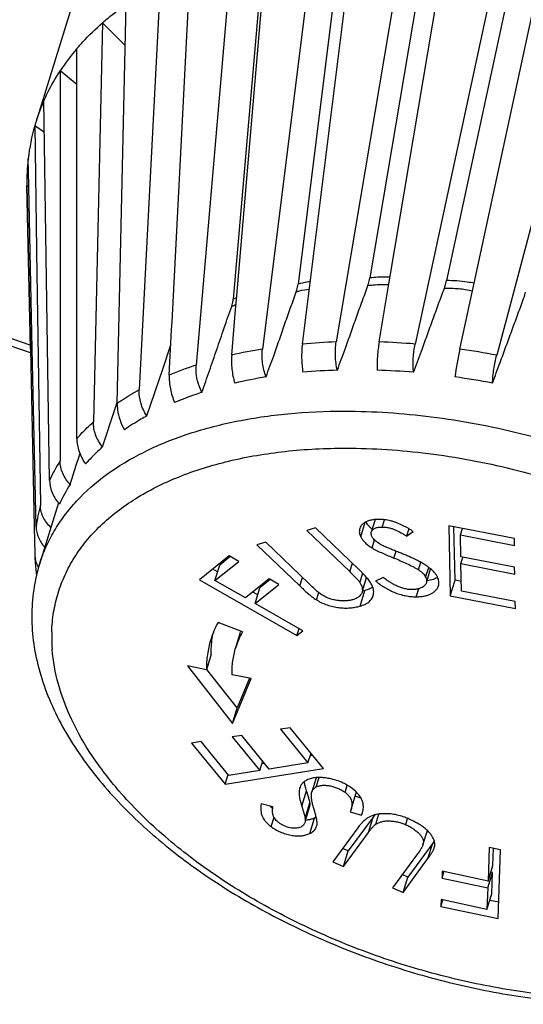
# Model space of a CAD drawing. Header units: millimetres. Extents: x 10 to 584, y 4 to 410.
# Tile 33 of 57: x 431 to 433, y 277 to 281. Entities that reach past the tile are written whole.
import ezdxf

# ---------------------------------------------------------------- set-up
doc = ezdxf.new("R2010")
doc.units = ezdxf.units.MM
doc.header["$LTSCALE"] = 32.67
doc.layers.get('0').update_dxf_attribs({"linetype": 'CONTINUOUS'})

msp = doc.modelspace()

# ---------------------------------------------------------------- linework, layer by layer
at = {"color": 7, "linetype": 'Continuous'}
for p, q in [((432.1456, 281.2491), (431.9453, 279.6481)), ((432.0991, 279.6676), (432.2995, 281.2686)), ((432.5007, 281.2808), (432.23, 279.6755)), ((432.4385, 279.9289), (432.6666, 281.2808)), ((432.8798, 281.2686), (432.5345, 279.6676)), ((432.762, 279.9018), (433.0527, 281.2491)), ((433.2715, 281.2128), (432.8496, 279.6245)), ((431.8255, 281.1745), (431.6892, 279.5862)), ((431.2642, 281.1513), (431.0699, 280.5226)), ((431.654, 280.8805), (431.6661, 281.1152)), ((431.5499, 281.0592), (431.4693, 279.4917)), ((432.5548, 281.0772), (432.3598, 279.9224)), ((432.9043, 281.0639), (432.6558, 279.9121)), ((432.2269, 281.0502), (432.0825, 279.8984)), ((431.9305, 280.9836), (431.8322, 279.8409)), ((431.8447, 279.8398), (431.9428, 280.9825)), ((431.3842, 279.4393), (431.419, 280.9787)), ((431.3272, 280.9067), (431.2924, 279.3674)), ((431.4154, 280.819), (431.3272, 280.9067)), ((431.596, 279.7527), (431.654, 280.8805)), ((431.2287, 280.3783), (431.2289, 280.8075)), ((431.1643, 280.7217), (431.1639, 279.217)), ((431.2288, 280.6683), (431.1643, 280.7217)), ((431.123, 279.1423), (431.1015, 280.6067)), ((431.0661, 280.5097), (431.0731, 280.0314)), ((431.1033, 280.4841), (431.0661, 280.5097)), ((431.0429, 280.2774), (431.0406, 280.3825)), ((431.2284, 279.3247), (431.2287, 280.3783)), ((431.049, 279.6495), (431.0355, 280.2773)), ((431.0355, 280.2773), (431.049, 279.6495)), ((431.0377, 280.276), (431.0355, 280.2773)), ((431.043, 280.273), (431.0377, 280.276)), ((431.043, 280.2724), (431.0429, 280.2774)), ((431.0563, 279.6497), (431.043, 280.2724)), ((431.0731, 280.0314), (431.0733, 280.0216)), ((431.0733, 280.0216), (431.0877, 279.0453)), ((432.4336, 279.8996), (432.4385, 279.9289)), ((432.3958, 279.6756), (432.4336, 279.8996)), ((432.7558, 279.8726), (432.762, 279.9018)), ((432.7073, 279.6482), (432.7558, 279.8726)), ((431.8413, 279.801), (431.8422, 279.8105)), ((431.8422, 279.8105), (431.8447, 279.8398)), ((431.0493, 279.6334), (430.6672, 279.7647)), ((431.0487, 279.6627), (430.704, 279.7811)), ((431.8262, 279.6245), (431.8413, 279.801)), ((431.5945, 279.7236), (431.596, 279.7527)), ((431.5854, 279.5476), (431.5944, 279.7218)), ((431.5944, 279.7218), (431.5945, 279.7236)), ((431.5611, 279.575), (431.5915, 279.6648)), ((431.049, 279.6495), (431.0637, 278.9624)), ((431.0711, 278.9626), (431.0563, 279.6497)), ((431.4987, 279.3902), (431.5611, 279.575)), ((431.3761, 279.419), (431.3843, 279.4439)), ((431.3273, 279.2705), (431.3761, 279.419)), ((431.2284, 279.3047), (431.2284, 279.3247)), ((431.2284, 279.3028), (431.2284, 279.3047)), ((431.2263, 279.2002), (431.2382, 279.2375)), ((431.2382, 279.2375), (431.2405, 279.2446)), ((431.2026, 279.1256), (431.2263, 279.2002)), ((431.1572, 279.0543), (431.0842, 278.818)), ((432.3246, 278.9244), (432.3418, 278.9798)), ((432.38, 278.9901), (432.3651, 278.9422)), ((432.4075, 278.9616), (432.4162, 278.9897)), ((431.0637, 278.9624), (431.066, 278.8574)), ((432.1503, 278.9584), (432.1161, 278.9486)), ((432.1161, 278.9486), (432.2819, 278.7894)), ((432.3162, 278.7992), (432.1503, 278.9584)), ((432.5103, 278.955), (432.5016, 278.9269)), ((432.5016, 278.9269), (432.5273, 278.9445)), ((432.6645, 278.9667), (432.6701, 278.6964)), ((432.9181, 278.9175), (432.6645, 278.9667)), ((432.6885, 278.7561), (432.6843, 278.9628)), ((432.7093, 278.9314), (432.7171, 278.9565)), ((432.7111, 278.8469), (432.7093, 278.9314)), ((432.7093, 278.9314), (432.9186, 278.8908)), ((431.9577, 278.9033), (431.9235, 278.8935)), ((431.9235, 278.8935), (432.0893, 278.7343)), ((432.1235, 278.7441), (431.9577, 278.9033)), ((432.3682, 278.8809), (432.3777, 278.9116)), ((432.9186, 278.8908), (432.9181, 278.9175)), ((431.066, 278.8565), (431.066, 278.8574)), ((432.4527, 278.8421), (432.4607, 278.8682)), ((431.8162, 278.8499), (431.7017, 278.7583)), ((431.7616, 278.7552), (431.8534, 278.8286)), ((431.7616, 278.7552), (431.78, 278.8149)), ((431.8206, 278.8474), (431.78, 278.8149)), ((431.8534, 278.8286), (431.8162, 278.8499)), ((432.2819, 278.7894), (432.2921, 278.8223)), ((432.5472, 278.7965), (432.5563, 278.8257)), ((432.9186, 278.8067), (432.7111, 278.8469)), ((432.7116, 278.8204), (432.7191, 278.8444)), ((432.7138, 278.7145), (432.7116, 278.8204)), ((432.7116, 278.8204), (432.9192, 278.7802)), ((431.7718, 278.7885), (431.753, 278.7993)), ((432.3214, 278.7472), (432.3325, 278.7831)), ((432.3411, 278.7737), (432.3293, 278.7862)), ((432.5752, 278.7685), (432.5869, 278.8061)), ((432.5778, 278.7464), (432.5944, 278.8001)), ((432.9192, 278.7802), (432.9186, 278.8067)), ((431.7017, 278.7583), (432.0781, 278.5435)), ((431.8792, 278.6881), (431.7616, 278.7552)), ((431.971, 278.7615), (431.8792, 278.6881)), ((431.9163, 278.6669), (432.0081, 278.7403)), ((431.9753, 278.759), (431.9348, 278.7266)), ((432.0081, 278.7403), (431.971, 278.7615)), ((432.0893, 278.7343), (432.0995, 278.7671)), ((432.3322, 278.7188), (432.347, 278.7668)), ((432.347, 278.7668), (432.3411, 278.7737)), ((432.4109, 278.7672), (432.3821, 278.7527)), ((432.6701, 278.6964), (432.6885, 278.7561)), ((432.7131, 278.7513), (432.6885, 278.7561)), ((431.9266, 278.7002), (431.9077, 278.7109)), ((431.9163, 278.6669), (431.9348, 278.7266)), ((432.1535, 278.6805), (432.1623, 278.709)), ((432.1689, 278.7038), (432.1617, 278.7091)), ((432.322, 278.6566), (432.3405, 278.7163)), ((432.3405, 278.7163), (432.3308, 278.7138)), ((432.5387, 278.6926), (432.5483, 278.7238)), ((432.9214, 278.6743), (432.7138, 278.7145)), ((432.1007, 278.5617), (431.9163, 278.6669)), ((432.6701, 278.6964), (432.9219, 278.6476)), ((432.9219, 278.6476), (432.9214, 278.6743)), ((431.868, 278.5573), (431.7735, 278.5935)), ((431.8422, 278.4966), (431.8607, 278.5563)), ((432.0781, 278.5435), (432.0862, 278.57)), ((432.0781, 278.5435), (432.1007, 278.5617)), ((431.7474, 278.4708), (431.729, 278.4111)), ((431.6551, 278.4255), (431.8295, 278.2041)), ((431.729, 278.4111), (431.6551, 278.4255)), ((431.8479, 278.2638), (431.7308, 278.4125)), ((431.9015, 278.3774), (431.8276, 278.3918)), ((431.8295, 278.2041), (431.9015, 278.3774)), ((431.8956, 278.3786), (431.8479, 278.2638)), ((431.8295, 278.2041), (431.8479, 278.2638)), ((432.0523, 278.1874), (432.0148, 278.1815)), ((432.0148, 278.1815), (432.1208, 278.0516)), ((432.181, 278.0299), (432.0523, 278.1874)), ((431.7085, 278.1337), (431.671, 278.1277)), ((431.8154, 278.0027), (431.7085, 278.1337)), ((431.8656, 278.1576), (431.8284, 278.1516)), ((431.8284, 278.1516), (431.9344, 278.0217)), ((431.9716, 278.0277), (431.8656, 278.1576)), ((431.671, 278.1277), (431.8005, 277.969)), ((431.9344, 278.0217), (431.946, 278.0591)), ((432.1208, 278.0516), (432.1325, 278.0893)), ((432.14, 278.08), (432.1291, 278.0783)), ((431.8005, 277.969), (432.181, 278.0299)), ((431.9344, 278.0217), (431.8154, 278.0027)), ((431.9533, 278.0502), (431.9427, 278.0485)), ((432.1208, 278.0516), (431.9716, 278.0277)), ((431.8005, 277.969), (431.8122, 278.0067)), ((432.1528, 277.9946), (432.136, 277.9402)), ((432.1529, 277.959), (432.1641, 277.9951)), ((432.0968, 277.8841), (432.1153, 277.9438)), ((432.1153, 277.9438), (432.112, 277.9543)), ((432.1187, 277.933), (432.1153, 277.9438)), ((432.2643, 277.9377), (432.2727, 277.9651)), ((432.2897, 277.9539), (432.2791, 277.9613)), ((432.2998, 277.9458), (432.2897, 277.9539)), ((432.1191, 277.9317), (432.1187, 277.933)), ((432.135, 277.9367), (432.136, 277.9402)), ((432.2874, 277.8723), (432.3059, 277.932)), ((432.3253, 277.9158), (432.3026, 277.9229)), ((431.9853, 277.8823), (431.9401, 277.8935)), ((431.9847, 277.8771), (431.9853, 277.8823)), ((432.1102, 277.8381), (432.1286, 277.8978)), ((432.1138, 277.837), (432.1273, 277.8807)), ((432.1273, 277.8807), (432.1283, 277.8847)), ((432.1286, 277.8978), (432.1276, 277.9026)), ((432.1288, 277.8933), (432.1286, 277.8978)), ((432.2874, 277.8723), (432.2842, 277.8633)), ((431.9786, 277.8057), (431.9898, 277.8418)), ((432.1282, 277.7793), (432.1466, 277.839)), ((432.1519, 277.8418), (432.1466, 277.839)), ((432.3724, 277.8428), (432.2762, 277.712)), ((432.2842, 277.8633), (432.3274, 277.8496)), ((432.3274, 277.8496), (432.3309, 277.8594)), ((432.354, 277.7832), (432.3724, 277.8428)), ((432.3785, 277.851), (432.3724, 277.8428)), ((432.383, 277.8153), (432.395, 277.8542)), ((432.4985, 277.8133), (432.5057, 277.8367)), ((432.528, 277.8272), (432.5115, 277.8349)), ((432.3131, 277.8011), (432.2168, 277.6702)), ((432.5649, 277.7357), (432.5818, 277.7905)), ((432.2577, 277.6523), (432.354, 277.7832)), ((432.2762, 277.712), (432.2545, 277.7215)), ((432.6024, 277.742), (432.5062, 277.6112)), ((432.565, 277.7356), (432.5628, 277.73)), ((432.584, 277.6824), (432.6024, 277.742)), ((432.6084, 277.7503), (432.6024, 277.742)), ((432.6085, 277.7254), (432.61, 277.7313)), ((432.8208, 277.7258), (432.816, 277.5956)), ((432.8645, 277.7164), (432.8208, 277.7258)), ((432.8345, 277.6553), (432.8369, 277.7223)), ((432.8548, 277.4507), (432.8645, 277.7164)), ((432.2577, 277.6523), (432.2762, 277.712)), ((432.5432, 277.7002), (432.4469, 277.5694)), ((432.4877, 277.5515), (432.584, 277.6824)), ((432.2168, 277.6702), (432.2577, 277.6523)), ((432.816, 277.5956), (432.8345, 277.6553)), ((432.5062, 277.6112), (432.4846, 277.6206)), ((432.4877, 277.5515), (432.5062, 277.6112)), ((432.6393, 277.6336), (432.6383, 277.6074)), ((432.6383, 277.6074), (432.6458, 277.6316)), ((432.6383, 277.6074), (432.815, 277.5694)), ((432.816, 277.5956), (432.6393, 277.6336)), ((432.815, 277.5694), (432.8335, 277.6291)), ((432.8335, 277.6291), (432.8268, 277.6305)), ((432.8305, 277.546), (432.8335, 277.6291)), ((432.4469, 277.5694), (432.4877, 277.5515)), ((432.815, 277.5694), (432.812, 277.4863)), ((432.6353, 277.5243), (432.6343, 277.4981)), ((432.812, 277.4863), (432.6353, 277.5243)), ((432.812, 277.4863), (432.8305, 277.546)), ((432.6343, 277.4981), (432.6418, 277.5223)), ((432.6343, 277.4981), (432.8548, 277.4507)), ((432.8571, 277.5139), (432.8228, 277.5212))]:
    msp.add_line(p, q, dxfattribs=at)
for centre, radius, start, end in [((431.8781, 280.2517), 0.8546, 139.4336, 146.6366), ((431.8008, 280.2967), 0.765, 156.0913, 162.8252), ((431.8097, 280.2947), 0.7741, 163.8716, 173.4848), ((431.7987, 280.2974), 0.7628, 162.8276, 163.8341), ((431.8533, 280.2903), 0.8179, 173.5261, 180.9116), ((431.998, 279.4509), 0.4238, 111.1365, 113.0343), ((431.9837, 279.458), 0.3873, 111.3225, 114.0006), ((432.3046, 277.3673), 2.3094, 91.8524, 95.1069), ((432.3075, 276.9245), 2.7525, 85.2694, 88.1623), ((432.2417, 277.8424), 1.8299, 99.3225, 103.126), ((434.1665, 279.3352), 1.4924, 167.8937, 172.0882), ((432.2727, 276.591), 3.0879, 79.2308, 81.9082), ((432.1192, 278.2722), 1.3826, 108.1206, 112.7081), ((432.2493, 277.7616), 1.8025, 99.2606, 103.1879), ((432.3053, 277.3024), 2.2654, 91.7924, 95.167), ((432.3042, 276.8803), 2.6876, 85.2091, 88.2226), ((432.2692, 276.569), 3.001, 79.1685, 81.9706), ((431.7015, 278.8745), 0.6374, 147.495, 155.1659), ((431.7257, 278.7902), 0.6214, 147.3283, 155.3327), ((431.6887, 278.882), 0.6228, 164.7918, 172.5646), ((431.3005, 279.1682), 0.1831, 218.4776, 220.3936), ((431.1648, 278.8595), 0.0988, 181.7657, 192.9053), ((431.8665, 278.8814), 0.8009, 182.4157, 184.9164), ((431.7163, 278.6227), 0.6616, 162.8287, 165.6296), ((431.8831, 278.8828), 0.8176, 184.9162, 186.568), ((431.7191, 278.622), 0.6645, 165.6298, 167.6647), ((431.8958, 278.8842), 0.8304, 186.5665, 187.5856), ((431.2499, 277.7023), 1.5297, 45.3745, 45.8109), ((431.9935, 278.4559), 0.471, 44.5281, 45.3567), ((432.4919, 278.6788), 0.159, 49.7664, 51.6498), ((432.4902, 278.6768), 0.1615, 47.0813, 49.7687), ((431.7212, 278.6215), 0.6666, 167.6641, 168.2075), ((432.0927, 278.4188), 0.3638, 151.3059, 162.774), ((431.7399, 278.5379), 0.6086, 178.207, 180.2368), ((432.1554, 278.3997), 0.3278, 151.2665, 162.8133), ((432.1708, 278.4604), 0.3246, 162.1966, 162.827), ((431.7622, 278.5382), 0.6309, 180.2573, 184.3805), ((432.2397, 277.9525), 0.0692, 342.7602, 348.48), ((432.255, 277.8834), 0.0797, 353.8275, 0.1793), ((432.4119, 277.5931), 0.2613, 56.4686, 63.607)]:
    msp.add_arc(centre, radius, start, end, dxfattribs=at)
for points, knots in [([(431.3272, 280.9067), (431.3344, 280.913), (431.3641, 280.9382), (431.395, 280.9618), (431.419, 280.9787)], [0, 0, 0, 0, 0.246096, 1, 1, 1, 1]), ([(431.2289, 280.8075), (431.2363, 280.8162), (431.2672, 280.851), (431.3008, 280.8836), (431.3272, 280.9067)], [0, 0, 0, 0, 0.245795, 1, 1, 1, 1]), ([(431.1015, 280.6067), (431.1058, 280.6166), (431.1244, 280.6562), (431.1463, 280.6942), (431.1643, 280.7217)], [0, 0, 0, 0, 0.248161, 1, 1, 1, 1]), ([(432.3524, 279.8934), (432.3532, 279.8956), (432.3563, 279.9051), (432.3586, 279.9149), (432.3598, 279.9224)], [0, 0, 0, 0, 0.239483, 1, 1, 1, 1]), ([(432.438, 279.9257), (432.4315, 279.926), (432.4055, 279.9265), (432.3793, 279.9248), (432.3598, 279.9224)], [0, 0, 0, 0, 0.247073, 1, 1, 1, 1]), ([(432.0758, 279.8693), (432.0766, 279.8716), (432.0796, 279.8811), (432.0816, 279.8909), (432.0825, 279.8984)], [0, 0, 0, 0, 0.240855, 1, 1, 1, 1]), ([(432.0758, 279.8693), (432.0799, 279.8705), (432.0964, 279.8748), (432.1131, 279.878), (432.1256, 279.8798)], [0, 0, 0, 0, 0.254402, 1, 1, 1, 1]), ([(432.1291, 279.9078), (432.1253, 279.9073), (432.1096, 279.9048), (432.0941, 279.9014), (432.0825, 279.8984)], [0, 0, 0, 0, 0.246803, 1, 1, 1, 1]), ([(432.2344, 279.5666), (432.2442, 279.5938), (432.2617, 279.6413), (432.2862, 279.7095), (432.3078, 279.771), (432.3301, 279.8323), (432.345, 279.873), (432.3524, 279.8934)], [0, 0, 0, 0, 0.249552, 0.437262, 0.625431, 0.812842, 1, 1, 1, 1]), ([(432.3524, 279.8934), (432.3592, 279.8943), (432.386, 279.8975), (432.4131, 279.8981), (432.4332, 279.8971)], [0, 0, 0, 0, 0.254399, 1, 1, 1, 1]), ([(432.5287, 279.5585), (432.5386, 279.5855), (432.5561, 279.6328), (432.5808, 279.7005), (432.6027, 279.7616), (432.6251, 279.8225), (432.6401, 279.863), (432.6475, 279.8832)], [0, 0, 0, 0, 0.249487, 0.437228, 0.625492, 0.812891, 1, 1, 1, 1]), ([(432.6475, 279.8832), (432.6483, 279.8855), (432.6516, 279.8949), (432.6541, 279.9047), (432.6558, 279.9121)], [0, 0, 0, 0, 0.238351, 1, 1, 1, 1]), ([(432.6475, 279.8832), (432.6658, 279.8837), (432.7022, 279.8825), (432.7382, 279.8769), (432.7558, 279.873)], [0, 0, 0, 0, 0.503722, 1, 1, 1, 1]), ([(432.7621, 279.9019), (432.7534, 279.9037), (432.7183, 279.9099), (432.6825, 279.9123), (432.6558, 279.9121)], [0, 0, 0, 0, 0.248207, 1, 1, 1, 1]), ([(431.8262, 279.8119), (431.8269, 279.8142), (431.8299, 279.8236), (431.8316, 279.8334), (431.8322, 279.8409)], [0, 0, 0, 0, 0.242473, 1, 1, 1, 1]), ([(431.9592, 279.5406), (431.964, 279.5543), (431.9738, 279.5816), (431.9911, 279.6294), (432.0104, 279.6843), (432.0317, 279.7462), (432.0537, 279.8079), (432.0685, 279.8488), (432.0758, 279.8693)], [0, 0, 0, 0, 0.124856, 0.249627, 0.437301, 0.625359, 0.812785, 1, 1, 1, 1]), ([(432.9522, 279.8392), (432.9531, 279.8415), (432.9564, 279.8509), (432.9593, 279.8605), (432.9612, 279.8679)], [0, 0, 0, 0, 0.237459, 1, 1, 1, 1]), ([(431.7114, 279.4812), (431.721, 279.5087), (431.7357, 279.5499), (431.7548, 279.605), (431.7688, 279.6465), (431.7828, 279.6881), (431.8019, 279.7432), (431.8166, 279.7844), (431.8262, 279.8119)], [0, 0, 0, 0, 0.249709, 0.374725, 0.500001, 0.62528, 0.750302, 1, 1, 1, 1]), ([(432.8331, 279.5165), (432.843, 279.5434), (432.8605, 279.5903), (432.8853, 279.6576), (432.9074, 279.7184), (432.9298, 279.7789), (432.9448, 279.8191), (432.9522, 279.8392)], [0, 0, 0, 0, 0.249436, 0.437201, 0.625541, 0.812931, 1, 1, 1, 1]), ([(432.0991, 279.6676), (432.0968, 279.6497), (432.0952, 279.6131), (432.0983, 279.5767), (432.1012, 279.5585)], [0, 0, 0, 0, 0.495247, 1, 1, 1, 1]), ([(432.2344, 279.5666), (432.23, 279.5846), (432.225, 279.621), (432.227, 279.6577), (432.23, 279.6755)], [0, 0, 0, 0, 0.505114, 1, 1, 1, 1]), ([(432.3958, 279.6756), (432.3928, 279.6576), (432.3885, 279.6214), (432.3873, 279.5849), (432.3876, 279.5666)], [0, 0, 0, 0, 0.49851, 1, 1, 1, 1]), ([(432.5287, 279.5585), (432.5268, 279.5768), (432.5261, 279.6134), (432.5307, 279.6498), (432.5345, 279.6676)], [0, 0, 0, 0, 0.502019, 1, 1, 1, 1]), ([(431.8262, 279.6245), (431.8247, 279.6067), (431.8255, 279.5701), (431.8327, 279.5343), (431.838, 279.5165)], [0, 0, 0, 0, 0.491409, 1, 1, 1, 1]), ([(431.9592, 279.5406), (431.9526, 279.5579), (431.9437, 279.5935), (431.9431, 279.6304), (431.9453, 279.6481)], [0, 0, 0, 0, 0.508451, 1, 1, 1, 1]), ([(432.8331, 279.5165), (432.8339, 279.5347), (432.8377, 279.5711), (432.845, 279.6069), (432.8496, 279.6245)], [0, 0, 0, 0, 0.499629, 1, 1, 1, 1]), ([(431.7114, 279.4812), (431.7072, 279.4894), (431.6928, 279.5225), (431.6869, 279.5596), (431.6892, 279.5862)], [0, 0, 0, 0, 0.257876, 1, 1, 1, 1]), ([(431.5854, 279.5476), (431.5845, 279.5301), (431.5877, 279.4937), (431.5986, 279.4589), (431.6059, 279.4419)], [0, 0, 0, 0, 0.487447, 1, 1, 1, 1]), ([(431.3842, 279.4393), (431.3909, 279.4439), (431.4186, 279.4624), (431.4473, 279.4796), (431.4693, 279.4917)], [0, 0, 0, 0, 0.245785, 1, 1, 1, 1]), ([(431.4987, 279.3902), (431.4886, 279.4056), (431.4733, 279.4383), (431.4684, 279.4744), (431.4693, 279.4917)], [0, 0, 0, 0, 0.514005, 1, 1, 1, 1]), ([(431.7114, 279.4812), (431.7024, 279.4782), (431.6668, 279.4662), (431.6317, 279.4528), (431.6059, 279.4419)], [0, 0, 0, 0, 0.25442, 1, 1, 1, 1]), ([(431.3842, 279.4393), (431.384, 279.4309), (431.3861, 279.3952), (431.3986, 279.3606), (431.412, 279.337)], [0, 0, 0, 0, 0.236935, 1, 1, 1, 1]), ([(431.0842, 278.818), (431.0911, 278.8402), (431.1075, 278.8841), (431.1399, 278.947), (431.1799, 279.0068), (431.244, 279.0833), (431.3436, 279.17), (431.4873, 279.2557), (431.6543, 279.3236), (431.8417, 279.3728), (432.0463, 279.4024), (432.1883, 279.4087), (432.2612, 279.4087)], [0, 0, 0, 0, 0.049677, 0.099809, 0.150831, 0.203143, 0.312834, 0.431094, 0.559026, 0.696858, 0.844208, 1, 1, 1, 1]), ([(431.4987, 279.3902), (431.4911, 279.3861), (431.4616, 279.3694), (431.4328, 279.3513), (431.412, 279.337)], [0, 0, 0, 0, 0.254572, 1, 1, 1, 1]), ([(432.2612, 279.4087), (432.3734, 279.4087), (432.6024, 279.3932), (432.9442, 279.329), (433.2812, 279.2258), (433.6007, 279.0872), (433.8906, 278.9185), (434.1032, 278.7547), (434.248, 278.6134), (434.3406, 278.5064), (434.4186, 278.3973), (434.4616, 278.3216), (434.4802, 278.2837)], [0, 0, 0, 0, 0.129641, 0.264482, 0.401161, 0.536151, 0.666066, 0.787936, 0.84516, 0.899627, 0.951254, 1, 1, 1, 1]), ([(431.2284, 279.3028), (431.2334, 279.3084), (431.2537, 279.3309), (431.2755, 279.3521), (431.2924, 279.3674)], [0, 0, 0, 0, 0.246574, 1, 1, 1, 1]), ([(431.3273, 279.2705), (431.3162, 279.2846), (431.2985, 279.3153), (431.2921, 279.3505), (431.2924, 279.3674)], [0, 0, 0, 0, 0.515381, 1, 1, 1, 1]), ([(431.2284, 279.3028), (431.2284, 279.286), (431.2352, 279.2509), (431.2517, 279.2196), (431.2622, 279.2048)], [0, 0, 0, 0, 0.480898, 1, 1, 1, 1]), ([(431.1316, 278.5569), (431.1324, 278.5824), (431.1372, 278.6329), (431.1544, 278.7069), (431.1814, 278.7778), (431.218, 278.8453), (431.264, 278.9089), (431.3388, 278.9895), (431.4559, 279.0784), (431.6244, 279.1615), (431.8195, 279.2219), (432.037, 279.2583), (432.1891, 279.2659), (432.2676, 279.2659)], [0, 0, 0, 0, 0.051629, 0.10263, 0.153613, 0.20519, 0.257941, 0.312375, 0.427769, 0.553894, 0.69163, 0.840749, 1, 1, 1, 1]), ([(431.3273, 279.2705), (431.3215, 279.2653), (431.2988, 279.2444), (431.2773, 279.2221), (431.2622, 279.2048)], [0, 0, 0, 0, 0.253851, 1, 1, 1, 1]), ([(432.2676, 279.2659), (432.3735, 279.2659), (432.5896, 279.2513), (432.9123, 279.1908), (433.2304, 279.0933), (433.5319, 278.9625), (433.8056, 278.8033), (434.0062, 278.6486), (434.1428, 278.5153), (434.2562, 278.3844), (434.3259, 278.2776), (434.362, 278.2041)], [0, 0, 0, 0, 0.129659, 0.264519, 0.401217, 0.536224, 0.666156, 0.788044, 0.845275, 0.899749, 1, 1, 1, 1]), ([(431.2026, 279.1256), (431.1907, 279.1383), (431.1714, 279.1668), (431.1639, 279.2007), (431.1639, 279.217)], [0, 0, 0, 0, 0.515282, 1, 1, 1, 1]), ([(431.123, 279.1423), (431.1232, 279.127), (431.1302, 279.095), (431.1468, 279.0672), (431.1571, 279.0542)], [0, 0, 0, 0, 0.479887, 1, 1, 1, 1]), ([(431.1283, 278.96), (431.1221, 278.9657), (431.1108, 278.978), (431.0979, 278.999), (431.0898, 279.0217), (431.0878, 279.0375), (431.0877, 279.0453)], [0, 0, 0, 0, 0.26054, 0.512958, 0.758636, 1, 1, 1, 1]), ([(432.3542, 278.9853), (432.3501, 278.9839), (432.3424, 278.9806), (432.3322, 278.9742), (432.3247, 278.9659), (432.3215, 278.9595), (432.3205, 278.9562)], [0, 0, 0, 0, 0.283063, 0.541982, 0.77738, 1, 1, 1, 1]), ([(432.3494, 278.9736), (432.3489, 278.9742), (432.3472, 278.9768), (432.3456, 278.9794), (432.3445, 278.9814)], [0, 0, 0, 0, 0.256526, 1, 1, 1, 1]), ([(432.3577, 278.9635), (432.3569, 278.9643), (432.354, 278.9675), (432.3513, 278.971), (432.3494, 278.9736)], [0, 0, 0, 0, 0.258448, 1, 1, 1, 1]), ([(432.3798, 278.9904), (432.3753, 278.99), (432.3667, 278.9888), (432.3582, 278.9866), (432.3542, 278.9853)], [0, 0, 0, 0, 0.516759, 1, 1, 1, 1]), ([(432.394, 278.991), (432.3928, 278.991), (432.3881, 278.9909), (432.3833, 278.9907), (432.3798, 278.9904)], [0, 0, 0, 0, 0.253053, 1, 1, 1, 1]), ([(432.4399, 278.9853), (432.436, 278.9862), (432.4283, 278.9879), (432.4168, 278.9897), (432.4053, 278.9908), (432.3978, 278.991), (432.394, 278.991)], [0, 0, 0, 0, 0.256671, 0.510141, 0.758058, 1, 1, 1, 1]), ([(432.5273, 278.9445), (432.524, 278.9465), (432.5174, 278.9507), (432.5072, 278.9567), (432.4968, 278.9626), (432.4823, 278.9699), (432.4675, 278.9767), (432.4519, 278.982), (432.4439, 278.9843), (432.4399, 278.9853)], [0, 0, 0, 0, 0.120852, 0.242725, 0.365715, 0.490396, 0.743453, 0.871708, 1, 1, 1, 1]), ([(431.0711, 278.9626), (431.0714, 278.9486), (431.0782, 278.9195), (431.0944, 278.8947), (431.1044, 278.8834)], [0, 0, 0, 0, 0.481007, 1, 1, 1, 1]), ([(432.3205, 278.9562), (432.3198, 278.9538), (432.3188, 278.9486), (432.3192, 278.9406), (432.321, 278.9323), (432.3234, 278.9271), (432.3246, 278.9244)], [0, 0, 0, 0, 0.233092, 0.473927, 0.728309, 1, 1, 1, 1]), ([(432.3681, 278.9538), (432.3672, 278.9546), (432.3636, 278.9577), (432.3602, 278.961), (432.3577, 278.9635)], [0, 0, 0, 0, 0.25622, 1, 1, 1, 1]), ([(432.3674, 278.9256), (432.3663, 278.9283), (432.3646, 278.9324), (432.3643, 278.9382), (432.3647, 278.9409), (432.3651, 278.9422)], [0, 0, 0, 0, 0.52528, 0.767112, 1, 1, 1, 1]), ([(432.3651, 278.9422), (432.3661, 278.9453), (432.3702, 278.9515), (432.3801, 278.9577), (432.393, 278.9612), (432.4025, 278.9615), (432.4075, 278.9616)], [0, 0, 0, 0, 0.199888, 0.427803, 0.696486, 1, 1, 1, 1]), ([(432.4075, 278.9616), (432.4116, 278.9615), (432.4201, 278.9612), (432.4327, 278.9591), (432.4453, 278.9558), (432.4614, 278.9497), (432.4764, 278.9417), (432.491, 278.9334), (432.4981, 278.929), (432.5016, 278.9269)], [0, 0, 0, 0, 0.121569, 0.247759, 0.376359, 0.504687, 0.755317, 0.878358, 1, 1, 1, 1]), ([(432.3246, 278.9244), (432.3257, 278.9224), (432.3278, 278.9183), (432.3318, 278.9126), (432.3364, 278.9068), (432.3436, 278.8993), (432.3518, 278.8922), (432.3609, 278.8856), (432.3658, 278.8825), (432.3682, 278.8809)], [0, 0, 0, 0, 0.107252, 0.219867, 0.337421, 0.460973, 0.722554, 0.859662, 1, 1, 1, 1]), ([(432.3737, 278.916), (432.3724, 278.9175), (432.3701, 278.9205), (432.3683, 278.9239), (432.3674, 278.9256)], [0, 0, 0, 0, 0.517585, 1, 1, 1, 1]), ([(432.3878, 278.903), (432.3851, 278.905), (432.3801, 278.909), (432.3757, 278.9136), (432.3737, 278.916)], [0, 0, 0, 0, 0.519031, 1, 1, 1, 1]), ([(432.4121, 278.8886), (432.41, 278.8898), (432.4017, 278.8941), (432.3935, 278.8989), (432.3878, 278.903)], [0, 0, 0, 0, 0.254975, 1, 1, 1, 1]), ([(432.3682, 278.8809), (432.3698, 278.8799), (432.373, 278.878), (432.378, 278.8752), (432.3831, 278.8727), (432.3935, 278.8675), (432.4095, 278.8603), (432.431, 278.851), (432.4454, 278.8451), (432.4527, 278.8421)], [0, 0, 0, 0, 0.060321, 0.121498, 0.183376, 0.245446, 0.495755, 0.747477, 1, 1, 1, 1]), ([(432.4804, 278.8603), (432.4747, 278.8626), (432.4632, 278.8672), (432.4461, 278.8742), (432.4318, 278.88), (432.4219, 278.8843), (432.4163, 278.8867), (432.4135, 278.888), (432.4121, 278.8886)], [0, 0, 0, 0, 0.25054, 0.500884, 0.751077, 0.875786, 0.938056, 1, 1, 1, 1]), ([(432.5406, 278.8338), (432.5308, 278.8387), (432.5159, 278.8454), (432.4957, 278.8541), (432.4855, 278.8582), (432.4804, 278.8603)], [0, 0, 0, 0, 0.497864, 0.74852, 1, 1, 1, 1]), ([(431.0812, 278.8069), (431.0797, 278.8093), (431.0742, 278.8189), (431.0703, 278.8294), (431.0685, 278.8375)], [0, 0, 0, 0, 0.252232, 1, 1, 1, 1]), ([(432.4527, 278.8421), (432.4691, 278.8354), (432.4935, 278.825), (432.5212, 278.8115), (432.5364, 278.8033), (432.5437, 278.7988), (432.5472, 278.7965)], [0, 0, 0, 0, 0.506137, 0.756048, 0.879246, 1, 1, 1, 1]), ([(432.5673, 278.8194), (432.563, 278.822), (432.5542, 278.8269), (432.5452, 278.8316), (432.5406, 278.8338)], [0, 0, 0, 0, 0.496794, 1, 1, 1, 1]), ([(432.5794, 278.8116), (432.5785, 278.8123), (432.5745, 278.815), (432.5704, 278.8175), (432.5673, 278.8194)], [0, 0, 0, 0, 0.246829, 1, 1, 1, 1]), ([(432.2819, 278.7894), (432.2855, 278.7859), (432.2926, 278.7791), (432.3013, 278.7704), (432.308, 278.7633), (432.3129, 278.758), (432.3168, 278.7536), (432.3196, 278.7499), (432.3208, 278.7481), (432.3214, 278.7472)], [0, 0, 0, 0, 0.257326, 0.511996, 0.637404, 0.761728, 0.883672, 0.942685, 1, 1, 1, 1]), ([(432.5472, 278.7965), (432.5503, 278.7945), (432.5562, 278.7904), (432.5641, 278.7836), (432.5707, 278.7764), (432.5738, 278.7711), (432.5752, 278.7685)], [0, 0, 0, 0, 0.27528, 0.537376, 0.779478, 1, 1, 1, 1]), ([(432.5905, 278.8034), (432.5896, 278.8042), (432.586, 278.807), (432.5823, 278.8097), (432.5794, 278.8116)], [0, 0, 0, 0, 0.246988, 1, 1, 1, 1]), ([(432.6085, 278.7867), (432.6079, 278.7874), (432.6052, 278.7903), (432.6024, 278.7931), (432.6002, 278.7951)], [0, 0, 0, 0, 0.244408, 1, 1, 1, 1]), ([(432.6205, 278.7691), (432.6197, 278.7706), (432.6182, 278.7736), (432.6153, 278.7781), (432.6121, 278.7824), (432.6097, 278.7853), (432.6085, 278.7867)], [0, 0, 0, 0, 0.23621, 0.481223, 0.736629, 1, 1, 1, 1]), ([(431.0686, 278.7578), (431.0616, 278.724), (431.0527, 278.6547), (431.055, 278.549), (431.0727, 278.442), (431.105, 278.3351), (431.1514, 278.2288), (431.2328, 278.0861), (431.3108, 277.9867), (431.3685, 277.9236)], [0, 0, 0, 0, 0.112477, 0.226768, 0.343948, 0.464914, 0.590496, 0.721353, 1, 1, 1, 1]), ([(432.1617, 278.7091), (432.16, 278.7105), (432.1565, 278.7133), (432.1501, 278.7192), (432.1389, 278.7292), (432.1297, 278.7381), (432.1235, 278.7441)], [0, 0, 0, 0, 0.129024, 0.254842, 0.505165, 1, 1, 1, 1]), ([(432.3214, 278.7472), (432.3233, 278.744), (432.3267, 278.738), (432.3301, 278.7285), (432.3313, 278.7191), (432.3304, 278.713), (432.3295, 278.7102)], [0, 0, 0, 0, 0.277488, 0.535077, 0.773285, 1, 1, 1, 1]), ([(432.3674, 278.7382), (432.3647, 278.7432), (432.3583, 278.7531), (432.351, 278.7622), (432.347, 278.7668)], [0, 0, 0, 0, 0.485573, 1, 1, 1, 1]), ([(432.3821, 278.7527), (432.3875, 278.7486), (432.3984, 278.7405), (432.4127, 278.7311), (432.4248, 278.724), (432.4374, 278.7171), (432.4505, 278.7109), (432.4642, 278.7056), (432.4783, 278.7011), (432.4926, 278.6974), (432.507, 278.6949), (432.5177, 278.6935), (432.5283, 278.6927), (432.5352, 278.6927), (432.5387, 278.6926)], [0, 0, 0, 0, 0.117926, 0.238863, 0.300638, 0.363183, 0.49081, 0.555575, 0.620627, 0.750288, 0.814313, 0.877441, 0.939392, 1, 1, 1, 1]), ([(432.5211, 278.7202), (432.5186, 278.7203), (432.5136, 278.7204), (432.506, 278.7211), (432.4983, 278.7225), (432.488, 278.7249), (432.4754, 278.729), (432.461, 278.7352), (432.4474, 278.7424), (432.4346, 278.7502), (432.4224, 278.7585), (432.4147, 278.7643), (432.4109, 278.7672)], [0, 0, 0, 0, 0.061289, 0.123824, 0.188051, 0.253011, 0.383368, 0.512323, 0.638526, 0.761815, 0.882144, 1, 1, 1, 1]), ([(432.5778, 278.7464), (432.5776, 278.7457), (432.5765, 278.7427), (432.5749, 278.7399), (432.5734, 278.7381)], [0, 0, 0, 0, 0.246992, 1, 1, 1, 1]), ([(432.5752, 278.7685), (432.5761, 278.7666), (432.5778, 278.763), (432.5788, 278.7572), (432.5791, 278.7517), (432.5783, 278.7481), (432.5778, 278.7464)], [0, 0, 0, 0, 0.272713, 0.525446, 0.766431, 1, 1, 1, 1]), ([(432.6111, 278.762), (432.6089, 278.761), (432.5994, 278.7573), (432.5894, 278.755), (432.5817, 278.7539)], [0, 0, 0, 0, 0.234928, 1, 1, 1, 1]), ([(432.6211, 278.7676), (432.6203, 278.7671), (432.6171, 278.765), (432.6137, 278.7632), (432.6111, 278.762)], [0, 0, 0, 0, 0.242732, 1, 1, 1, 1]), ([(432.6248, 278.7351), (432.6256, 278.7377), (432.6266, 278.7432), (432.6263, 278.7517), (432.6244, 278.7606), (432.6218, 278.7662), (432.6205, 278.7691)], [0, 0, 0, 0, 0.233136, 0.473878, 0.728078, 1, 1, 1, 1]), ([(432.0893, 278.7343), (432.0942, 278.7296), (432.1041, 278.7202), (432.125, 278.7016), (432.1414, 278.6881), (432.1535, 278.6805)], [0, 0, 0, 0, 0.242242, 0.488207, 1, 1, 1, 1]), ([(432.2941, 278.6811), (432.2918, 278.6806), (432.2871, 278.6794), (432.2799, 278.6781), (432.2724, 278.6773), (432.2619, 278.6766), (432.2482, 278.6768), (432.2315, 278.6784), (432.2146, 278.6817), (432.1981, 278.6871), (432.1828, 278.6946), (432.1733, 278.7006), (432.1689, 278.7038)], [0, 0, 0, 0, 0.053993, 0.109696, 0.167615, 0.227309, 0.350974, 0.479265, 0.611325, 0.744662, 0.875068, 1, 1, 1, 1]), ([(432.3258, 278.7022), (432.324, 278.6994), (432.3194, 278.6939), (432.3137, 278.6899), (432.3105, 278.688)], [0, 0, 0, 0, 0.47901, 1, 1, 1, 1]), ([(432.3295, 278.7102), (432.3289, 278.7081), (432.3277, 278.7053), (432.3262, 278.7028), (432.3258, 278.7022)], [0, 0, 0, 0, 0.74716, 1, 1, 1, 1]), ([(432.371, 278.73), (432.3666, 278.727), (432.3594, 278.7229), (432.3489, 278.7188), (432.3433, 278.7171), (432.3405, 278.7163)], [0, 0, 0, 0, 0.477024, 0.733571, 1, 1, 1, 1]), ([(432.3724, 278.6969), (432.3733, 278.7001), (432.3747, 278.7067), (432.3746, 278.7153), (432.3735, 278.7222), (432.3721, 278.7276), (432.3701, 278.7329), (432.3684, 278.7364), (432.3674, 278.7382)], [0, 0, 0, 0, 0.232846, 0.472257, 0.596911, 0.725505, 0.859541, 1, 1, 1, 1]), ([(432.5326, 278.7207), (432.5316, 278.7206), (432.5278, 278.7204), (432.524, 278.7203), (432.5211, 278.7202)], [0, 0, 0, 0, 0.245711, 1, 1, 1, 1]), ([(432.5734, 278.7381), (432.5692, 278.7328), (432.5595, 278.7269), (432.5451, 278.7225), (432.5369, 278.7211), (432.5326, 278.7207)], [0, 0, 0, 0, 0.449705, 0.712971, 1, 1, 1, 1]), ([(432.5387, 278.6926), (432.5414, 278.6927), (432.5467, 278.6927), (432.5546, 278.6932), (432.5622, 278.694), (432.5719, 278.6956), (432.5831, 278.6984), (432.5953, 278.7032), (432.6057, 278.7096), (432.6142, 278.717), (432.6209, 278.7255), (432.6238, 278.7318), (432.6248, 278.7351)], [0, 0, 0, 0, 0.078829, 0.156027, 0.231101, 0.304024, 0.442386, 0.570342, 0.687791, 0.797292, 0.90055, 1, 1, 1, 1]), ([(432.1535, 278.6805), (432.1567, 278.6786), (432.1632, 278.6748), (432.1769, 278.6679), (432.1948, 278.6607), (432.2172, 278.6545), (432.2362, 278.6511), (432.2513, 278.6496), (432.2658, 278.6487), (432.2833, 278.6493), (432.3002, 278.6514), (432.3129, 278.6541), (432.319, 278.6558), (432.322, 278.6566)], [0, 0, 0, 0, 0.063842, 0.128955, 0.261785, 0.395482, 0.52725, 0.591717, 0.654953, 0.776498, 0.891609, 0.946466, 1, 1, 1, 1]), ([(432.3105, 278.688), (432.308, 278.6866), (432.3027, 278.6839), (432.297, 278.6821), (432.2941, 278.6811)], [0, 0, 0, 0, 0.482173, 1, 1, 1, 1]), ([(432.322, 278.6566), (432.3252, 278.6575), (432.3314, 278.6594), (432.3427, 278.6641), (432.3529, 278.6701), (432.3613, 278.6773), (432.3662, 278.6834), (432.3699, 278.69), (432.3716, 278.6946), (432.3724, 278.6969)], [0, 0, 0, 0, 0.146718, 0.287168, 0.54639, 0.666619, 0.780618, 0.891101, 1, 1, 1, 1]), ([(431.7474, 278.4708), (431.7473, 278.478), (431.7476, 278.5063), (431.7511, 278.5345), (431.7555, 278.5552)], [0, 0, 0, 0, 0.253328, 1, 1, 1, 1]), ([(431.7452, 278.5266), (431.7395, 278.5081), (431.731, 278.4699), (431.7287, 278.4308), (431.729, 278.4111)], [0, 0, 0, 0, 0.495734, 1, 1, 1, 1]), ([(431.3912, 277.9437), (431.3539, 277.9868), (431.2866, 278.074), (431.2071, 278.2121), (431.154, 278.3505), (431.1367, 278.4444), (431.1332, 278.49)], [0, 0, 0, 0, 0.278431, 0.536844, 0.776409, 1, 1, 1, 1]), ([(431.8276, 278.3918), (431.8273, 278.4097), (431.8294, 278.4451), (431.8371, 278.4798), (431.8422, 278.4966)], [0, 0, 0, 0, 0.504266, 1, 1, 1, 1]), ([(432.1165, 277.9854), (432.1146, 277.9845), (432.1111, 277.9827), (432.1062, 277.9793), (432.1019, 277.9757), (432.0982, 277.9718), (432.095, 277.9676), (432.0915, 277.9618), (432.0896, 277.9571), (432.0887, 277.9539)], [0, 0, 0, 0, 0.141596, 0.276297, 0.405518, 0.529668, 0.650075, 0.768085, 1, 1, 1, 1]), ([(432.112, 277.9543), (432.1109, 277.9584), (432.1088, 277.9666), (432.1071, 277.9749), (432.1064, 277.9791)], [0, 0, 0, 0, 0.504645, 1, 1, 1, 1]), ([(432.1528, 277.9947), (432.1494, 277.9944), (432.1428, 277.9936), (432.1333, 277.9917), (432.1245, 277.989), (432.1191, 277.9866), (432.1165, 277.9854)], [0, 0, 0, 0, 0.269516, 0.526756, 0.769809, 1, 1, 1, 1]), ([(432.1855, 277.994), (432.1827, 277.9943), (432.1718, 277.9953), (432.1608, 277.9954), (432.1528, 277.9947)], [0, 0, 0, 0, 0.258025, 1, 1, 1, 1]), ([(432.2569, 277.9737), (432.2485, 277.9778), (432.2311, 277.9848), (432.2069, 277.9908), (432.1916, 277.9933), (432.1855, 277.994)], [0, 0, 0, 0, 0.375533, 0.752855, 1, 1, 1, 1]), ([(433.3097, 277.1423), (433.2209, 277.1423), (433.0398, 277.1526), (432.768, 277.1958), (432.4967, 277.2661), (432.2332, 277.3615), (431.9846, 277.4795), (431.7575, 277.6169), (431.5581, 277.77), (431.4424, 277.8846), (431.3912, 277.9437)], [0, 0, 0, 0, 0.124807, 0.254284, 0.386131, 0.517965, 0.64738, 0.772112, 0.890169, 1, 1, 1, 1]), ([(432.0887, 277.9539), (432.0878, 277.9512), (432.0866, 277.9457), (432.0863, 277.9371), (432.0867, 277.9285), (432.0878, 277.9197), (432.0895, 277.9109), (432.0916, 277.9019), (432.094, 277.893), (432.0959, 277.8871), (432.0968, 277.8841)], [0, 0, 0, 0, 0.117263, 0.236662, 0.358356, 0.482566, 0.609294, 0.73775, 0.868008, 1, 1, 1, 1]), ([(432.136, 277.9402), (432.1366, 277.9421), (432.1381, 277.946), (432.1417, 277.9512), (432.1468, 277.9557), (432.1508, 277.9579), (432.1529, 277.959)], [0, 0, 0, 0, 0.231536, 0.469907, 0.724396, 1, 1, 1, 1]), ([(432.1529, 277.959), (432.1547, 277.9599), (432.1584, 277.9615), (432.1645, 277.9632), (432.171, 277.9644), (432.1779, 277.9652), (432.1851, 277.9654), (432.1952, 277.965), (432.2054, 277.9634), (432.2157, 277.961), (432.2258, 277.9579), (432.2381, 277.9532), (432.2497, 277.9473), (432.2583, 277.942), (432.2623, 277.9391), (432.2643, 277.9377)], [0, 0, 0, 0, 0.049751, 0.102825, 0.158926, 0.217635, 0.278999, 0.342413, 0.474174, 0.541443, 0.609015, 0.743403, 0.874636, 0.938053, 1, 1, 1, 1]), ([(432.2791, 277.9613), (432.2774, 277.9624), (432.2702, 277.9669), (432.2627, 277.9709), (432.2569, 277.9737)], [0, 0, 0, 0, 0.245416, 1, 1, 1, 1]), ([(432.3346, 277.8836), (432.3346, 277.8862), (432.3343, 277.8914), (432.3327, 277.8993), (432.33, 277.9073), (432.326, 277.9152), (432.321, 277.9232), (432.3127, 277.9339), (432.3052, 277.9412), (432.2998, 277.9458)], [0, 0, 0, 0, 0.104468, 0.213114, 0.327027, 0.447808, 0.575173, 0.709972, 1, 1, 1, 1]), ([(431.3685, 277.9236), (431.4234, 277.8635), (431.5458, 277.7476), (431.7539, 277.593), (431.9878, 277.4554), (432.2417, 277.3379), (432.5095, 277.2431), (432.7847, 277.1734), (433.0603, 277.1305), (433.2441, 277.1203), (433.3343, 277.1203)], [0, 0, 0, 0, 0.112203, 0.231433, 0.356366, 0.485315, 0.61627, 0.747088, 0.87567, 1, 1, 1, 1]), ([(432.1276, 277.9026), (432.127, 277.905), (432.1258, 277.9099), (432.1228, 277.9196), (432.1207, 277.9269), (432.1191, 277.9317)], [0, 0, 0, 0, 0.247065, 0.49753, 1, 1, 1, 1]), ([(432.1445, 277.8717), (432.1437, 277.8745), (432.142, 277.88), (432.1391, 277.891), (432.1366, 277.9019), (432.1349, 277.9129), (432.1342, 277.9196), (432.1341, 277.925), (432.1341, 277.9289), (432.1344, 277.9329), (432.1348, 277.9354), (432.135, 277.9367)], [0, 0, 0, 0, 0.130799, 0.26013, 0.514608, 0.639368, 0.761959, 0.822383, 0.882262, 0.941351, 1, 1, 1, 1]), ([(432.2643, 277.9377), (432.2674, 277.9352), (432.2734, 277.9304), (432.2806, 277.922), (432.2858, 277.9134), (432.289, 277.9047), (432.2905, 277.8962), (432.2905, 277.8853), (432.289, 277.8774), (432.2874, 277.8723)], [0, 0, 0, 0, 0.161248, 0.308277, 0.441601, 0.563693, 0.677854, 0.787236, 1, 1, 1, 1]), ([(431.9401, 277.8935), (431.9391, 277.8864), (431.9378, 277.8755), (431.9394, 277.8608), (431.9415, 277.8514), (431.9448, 277.8439), (431.9478, 277.8382), (431.9515, 277.8324), (431.9574, 277.8248), (431.9662, 277.8154), (431.9744, 277.809), (431.9786, 277.8057)], [0, 0, 0, 0, 0.210326, 0.319464, 0.433587, 0.494434, 0.558077, 0.624515, 0.694042, 0.841473, 1, 1, 1, 1]), ([(431.9844, 277.8759), (431.9836, 277.8766), (431.9808, 277.8793), (431.978, 277.8823), (431.9761, 277.8845)], [0, 0, 0, 0, 0.256187, 1, 1, 1, 1]), ([(432.0099, 277.8199), (432.0071, 277.822), (432.0018, 277.8262), (431.9951, 277.8333), (431.9906, 277.8396), (431.988, 277.8447), (431.9862, 277.8496), (431.9847, 277.8557), (431.9841, 277.863), (431.9841, 277.8701), (431.9844, 277.8748), (431.9847, 277.8771)], [0, 0, 0, 0, 0.15866, 0.306468, 0.441851, 0.504951, 0.564968, 0.679008, 0.787907, 0.894614, 1, 1, 1, 1]), ([(432.0968, 277.8841), (432.0981, 277.8802), (432.0999, 277.8745), (432.1023, 277.8668), (432.1046, 277.8591), (432.1068, 277.8525), (432.1082, 277.8467), (432.109, 277.8438), (432.1097, 277.841), (432.11, 277.8391), (432.1102, 277.8381)], [0, 0, 0, 0, 0.252548, 0.378526, 0.504013, 0.754696, 0.816445, 0.87823, 0.939686, 1, 1, 1, 1]), ([(432.1283, 277.8847), (432.1284, 277.8854), (432.1288, 277.8883), (432.1289, 277.8912), (432.1288, 277.8933)], [0, 0, 0, 0, 0.247335, 1, 1, 1, 1]), ([(432.1558, 277.8141), (432.1559, 277.8152), (432.1562, 277.8175), (432.1561, 277.821), (432.1557, 277.8246), (432.1549, 277.8318), (432.1526, 277.8427), (432.1489, 277.8572), (432.146, 277.8669), (432.1445, 277.8717)], [0, 0, 0, 0, 0.058319, 0.117607, 0.178045, 0.238941, 0.488015, 0.742171, 1, 1, 1, 1]), ([(432.3309, 277.8594), (432.332, 277.8632), (432.3333, 277.8683), (432.334, 277.8735), (432.3342, 277.8748)], [0, 0, 0, 0, 0.748524, 1, 1, 1, 1]), ([(432.1102, 277.8381), (432.1103, 277.8352), (432.1106, 277.8295), (432.1097, 277.8237), (432.1089, 277.821)], [0, 0, 0, 0, 0.507152, 1, 1, 1, 1]), ([(432.1365, 277.835), (432.1327, 277.8337), (432.1245, 277.8317), (432.1161, 277.8305), (432.1118, 277.8302)], [0, 0, 0, 0, 0.48287, 1, 1, 1, 1]), ([(432.1466, 277.839), (432.1458, 277.8387), (432.1425, 277.8372), (432.1391, 277.8358), (432.1365, 277.835)], [0, 0, 0, 0, 0.246216, 1, 1, 1, 1]), ([(432.339, 277.8297), (432.3365, 277.8276), (432.3328, 277.8242), (432.3283, 277.8195), (432.325, 277.8159), (432.3218, 277.8123), (432.3178, 277.8074), (432.315, 277.8036), (432.3131, 277.8011)], [0, 0, 0, 0, 0.256629, 0.382737, 0.508132, 0.632453, 0.755516, 1, 1, 1, 1]), ([(432.3596, 277.844), (432.3558, 277.842), (432.3486, 277.8376), (432.3421, 277.8324), (432.339, 277.8297)], [0, 0, 0, 0, 0.512802, 1, 1, 1, 1]), ([(432.3849, 277.8527), (432.3804, 277.8517), (432.3737, 277.85), (432.3653, 277.8469), (432.3614, 277.845), (432.3596, 277.844)], [0, 0, 0, 0, 0.520615, 0.765932, 1, 1, 1, 1]), ([(432.383, 277.8153), (432.3847, 277.8162), (432.3881, 277.8182), (432.3955, 277.8218), (432.406, 277.8253), (432.4198, 277.8276), (432.4349, 277.8281), (432.4507, 277.8269), (432.4642, 277.8245), (432.4749, 277.8218), (432.4829, 277.8194), (432.4908, 277.8166), (432.496, 277.8144), (432.4985, 277.8133)], [0, 0, 0, 0, 0.048632, 0.098809, 0.206047, 0.323244, 0.449558, 0.582865, 0.720675, 0.790537, 0.860607, 0.930496, 1, 1, 1, 1]), ([(432.3994, 277.8548), (432.3981, 277.8547), (432.3933, 277.8542), (432.3885, 277.8534), (432.3849, 277.8527)], [0, 0, 0, 0, 0.255462, 1, 1, 1, 1]), ([(432.4948, 277.8417), (432.4869, 277.8446), (432.4709, 277.8495), (432.4466, 277.8545), (432.4226, 277.8561), (432.4069, 277.8556), (432.3994, 277.8548)], [0, 0, 0, 0, 0.26021, 0.517552, 0.765135, 1, 1, 1, 1]), ([(431.9786, 277.8057), (431.9813, 277.8038), (431.9867, 277.7999), (431.9954, 277.7946), (432.0045, 277.7897), (432.0173, 277.7837), (432.0341, 277.7777), (432.0547, 277.7723), (432.0752, 277.7699), (432.0918, 277.7701), (432.1042, 277.7718), (432.1128, 277.7736), (432.1208, 277.7761), (432.1258, 277.7783), (432.1282, 277.7793)], [0, 0, 0, 0, 0.062309, 0.126184, 0.191681, 0.258289, 0.39352, 0.5287, 0.659901, 0.783721, 0.841932, 0.897487, 0.950015, 1, 1, 1, 1]), ([(432.0928, 277.8041), (432.09, 277.803), (432.0841, 277.8006), (432.0741, 277.7991), (432.0632, 277.7992), (432.0478, 277.8014), (432.0328, 277.8062), (432.0191, 277.8134), (432.0129, 277.8177), (432.0099, 277.8199)], [0, 0, 0, 0, 0.102721, 0.216717, 0.341933, 0.47397, 0.743633, 0.874485, 1, 1, 1, 1]), ([(432.1089, 277.821), (432.1083, 277.8193), (432.1068, 277.8158), (432.1031, 277.8112), (432.0985, 277.8071), (432.0948, 277.8051), (432.0928, 277.8041)], [0, 0, 0, 0, 0.230335, 0.470045, 0.724171, 1, 1, 1, 1]), ([(432.1282, 277.7793), (432.1343, 277.7825), (432.1456, 277.7895), (432.1524, 277.8013), (432.1542, 277.8071)], [0, 0, 0, 0, 0.531375, 1, 1, 1, 1]), ([(432.354, 277.7832), (432.3561, 277.786), (432.3603, 277.7917), (432.3658, 277.7986), (432.3706, 277.804), (432.3743, 277.808), (432.3776, 277.8112), (432.3806, 277.8136), (432.3822, 277.8147), (432.383, 277.8153)], [0, 0, 0, 0, 0.243491, 0.489014, 0.613397, 0.738751, 0.866378, 0.932186, 1, 1, 1, 1]), ([(432.4985, 277.8133), (432.5037, 277.811), (432.5137, 277.8062), (432.5276, 277.7975), (432.5401, 277.788), (432.5509, 277.7781), (432.5596, 277.7677), (432.5653, 277.7568), (432.5669, 277.7458), (432.5659, 277.7389), (432.5649, 277.7357)], [0, 0, 0, 0, 0.154145, 0.302815, 0.444819, 0.579135, 0.702721, 0.812077, 0.908811, 1, 1, 1, 1]), ([(432.5819, 277.7905), (432.5781, 277.7942), (432.5699, 277.8015), (432.5609, 277.8078), (432.5562, 277.811)], [0, 0, 0, 0, 0.486887, 1, 1, 1, 1]), ([(432.6009, 277.7674), (432.5984, 277.7715), (432.5924, 277.7796), (432.5857, 277.7869), (432.5819, 277.7905)], [0, 0, 0, 0, 0.482389, 1, 1, 1, 1]), ([(432.61, 277.7313), (432.6102, 277.7328), (432.6104, 277.7357), (432.6104, 277.7401), (432.6099, 277.7446), (432.6086, 277.7507), (432.6059, 277.7585), (432.6027, 277.7645), (432.6009, 277.7674)], [0, 0, 0, 0, 0.114038, 0.229559, 0.347999, 0.469668, 0.72557, 1, 1, 1, 1]), ([(432.5571, 277.7201), (432.556, 277.7184), (432.5516, 277.7116), (432.5468, 277.7051), (432.5432, 277.7002)], [0, 0, 0, 0, 0.248498, 1, 1, 1, 1]), ([(432.5628, 277.73), (432.562, 277.7283), (432.5608, 277.7257), (432.5586, 277.7225), (432.5576, 277.7209), (432.5571, 277.7201)], [0, 0, 0, 0, 0.496262, 0.748067, 1, 1, 1, 1]), ([(432.584, 277.6824), (432.5865, 277.6858), (432.5914, 277.6926), (432.5981, 277.7031), (432.6032, 277.7121), (432.6067, 277.7196), (432.6082, 277.7234), (432.6088, 277.7253)], [0, 0, 0, 0, 0.253738, 0.50506, 0.753868, 0.877204, 1, 1, 1, 1])]:
    msp.add_open_spline(points, degree=3, knots=knots, dxfattribs=at)
for points in [[(432.5115, 277.8349), (432.506, 277.8373), (432.5005, 277.8396), (432.4948, 277.8417)], [(432.1542, 277.8071), (432.1549, 277.8094), (432.1553, 277.8117), (432.1558, 277.8141)]]:
    msp.add_open_spline(points, degree=3, dxfattribs=at)

doc.saveas('drawing.dxf')
